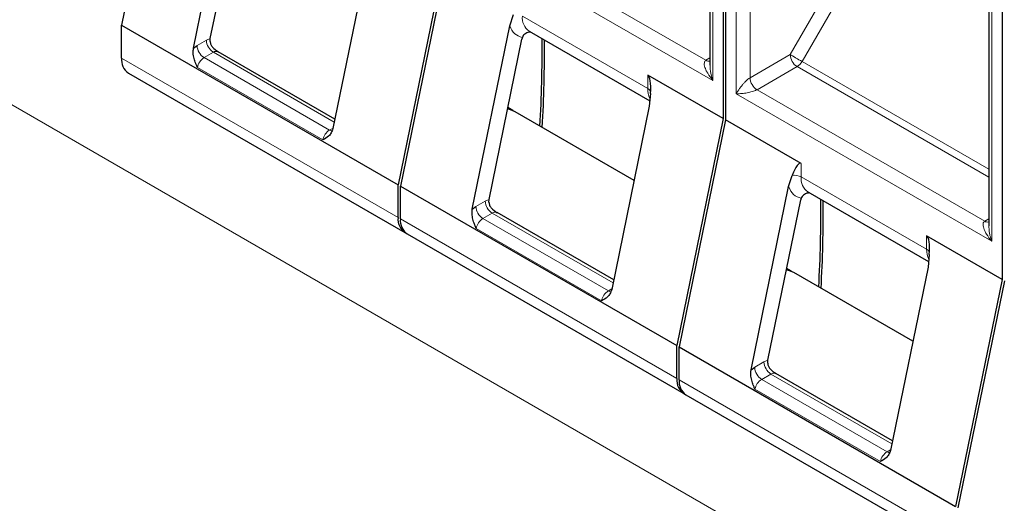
# Model space of a CAD drawing. Header units: millimetres. Extents: x 5 to 418, y 2 to 292.
# Tile 23 of 41: x 253 to 265, y 131 to 137. Entities that reach past the tile are written whole.
import ezdxf

# ---------------------------------------------------------------- set-up
doc = ezdxf.new("R2010")
doc.units = ezdxf.units.MM

msp = doc.modelspace()

# ---------------------------------------------------------------- linework, layer by layer
at = {"color": 7, "linetype": 'Continuous', "lineweight": 18}
for p, q in [((287.0749, 115.8678), (241.8201, 141.9929)), ((261.0534, 140.3441), (261.0534, 136.1155)), ((261.3362, 135.9523), (261.3362, 140.1809)), ((261.5059, 136.1482), (261.5059, 140.1809)), ((264.4475, 138.3848), (264.4475, 134.1562)), ((261.0534, 136.1155), (257.9421, 137.9116)), ((260.9685, 136.3605), (258.1967, 137.9606)), ((262.5315, 137.3608), (261.9941, 136.43)), ((262.6763, 137.2772), (262.1389, 136.3464)), ((258.7341, 136.8992), (260.2614, 136.0175)), ((254.7746, 136.5398), (254.8874, 136.605)), ((254.8874, 136.605), (254.9353, 136.6246)), ((254.9723, 136.458), (254.8594, 136.3928)), ((254.9723, 136.458), (256.4441, 135.6083)), ((261.9941, 136.43), (261.5059, 136.1482)), ((257.2209, 134.4443), (253.8551, 136.3873)), ((256.3868, 135.5111), (254.8594, 136.3928)), ((260.9685, 136.3605), (261.0183, 136.3892)), ((262.1389, 136.3464), (264.4124, 135.0339)), ((256.3048, 135.3912), (254.7775, 136.2729)), ((260.2614, 136.0175), (260.2614, 136.1808)), ((262.0789, 136.283), (261.5908, 136.0013)), ((264.4124, 134.936), (262.0789, 136.283)), ((264.4475, 134.1562), (261.3362, 135.9523)), ((264.3627, 134.4011), (261.5908, 136.0013)), ((256.3868, 135.5111), (256.4292, 135.5356)), ((262.1282, 135.1031), (262.1282, 134.9398)), ((262.1282, 134.9398), (263.6556, 134.0581)), ((258.1687, 134.5804), (258.2815, 134.6456)), ((258.2815, 134.6456), (258.3294, 134.6653)), ((258.3664, 134.4986), (258.2535, 134.4335)), ((258.3664, 134.4986), (259.8382, 133.6489)), ((260.615, 132.4849), (257.2492, 134.428)), ((259.7809, 133.5517), (258.2535, 134.4335)), ((264.3627, 134.4011), (264.4124, 134.4298)), ((259.6989, 133.4318), (258.1716, 134.3135)), ((263.6556, 134.0581), (263.6556, 134.2214)), ((259.7809, 133.5517), (259.8234, 133.5763)), ((261.6757, 132.6862), (261.7235, 132.7059)), ((261.5628, 132.621), (261.6757, 132.6862)), ((264.0091, 130.5255), (260.6433, 132.4686)), ((261.7605, 132.5392), (261.6476, 132.4741)), ((263.175, 131.5924), (261.6476, 132.4741)), ((261.7605, 132.5392), (263.2323, 131.6896)), ((263.093, 131.4724), (261.5657, 132.3541)), ((263.175, 131.5924), (263.2175, 131.6169))]:
    msp.add_line(p, q, dxfattribs=at)
at = {"color": 7, "linetype": 'Continuous', "lineweight": 25}
for p, q in [((261.0183, 140.3931), (261.0183, 136.3025)), ((261.1807, 140.2707), (261.1807, 135.6501)), ((261.209, 140.2543), (261.209, 135.6338)), ((254.4207, 139.5526), (253.8551, 136.7881)), ((254.7306, 136.5078), (255.1875, 138.7402)), ((254.9353, 136.6246), (255.335, 138.5781)), ((264.4124, 138.4337), (264.4124, 134.3432)), ((264.5748, 138.3113), (264.5748, 133.6908)), ((256.8845, 137.7605), (256.4277, 135.5281)), ((257.7866, 137.6095), (257.2209, 134.845)), ((257.8148, 137.5932), (257.2492, 134.8287)), ((258.5816, 136.7808), (258.6255, 136.9181)), ((253.8551, 136.7881), (257.2209, 134.845)), ((253.8551, 136.3873), (253.8551, 136.7881)), ((258.1248, 134.5484), (258.5816, 136.7808)), ((258.8169, 136.7161), (260.2854, 135.8683)), ((254.7306, 136.5078), (254.7746, 136.5398)), ((254.9326, 136.5906), (254.9353, 136.6246)), ((258.3294, 134.6653), (258.7292, 136.6187)), ((256.4515, 135.6446), (255.0323, 136.4639)), ((253.9379, 136.2042), (257.3037, 134.2612)), ((261.1807, 135.6501), (260.2614, 136.1808)), ((260.2942, 135.9548), (260.2786, 135.8011)), ((258.6174, 135.7497), (258.5583, 135.7838)), ((260.0937, 134.8975), (258.6457, 135.7334)), ((260.2786, 135.8011), (259.8218, 133.5687)), ((261.1807, 135.6501), (260.615, 132.8857)), ((261.209, 135.6338), (260.6433, 132.8693)), ((262.1282, 135.1031), (261.209, 135.6338)), ((261.9757, 134.8215), (262.0196, 134.9588)), ((257.2209, 134.4443), (257.2209, 134.845)), ((257.2492, 134.8287), (260.615, 132.8857)), ((257.2492, 134.428), (257.2492, 134.8287)), ((261.5189, 132.589), (261.9757, 134.8215)), ((262.2111, 134.7567), (263.6796, 133.9089)), ((258.3267, 134.6313), (258.3294, 134.6653)), ((261.7235, 132.7059), (262.1233, 134.6593)), ((258.1248, 134.5484), (258.1687, 134.5804)), ((259.8457, 133.6852), (258.4264, 134.5046)), ((257.332, 134.2448), (260.6979, 132.3018)), ((264.5748, 133.6908), (263.6556, 134.2214)), ((263.6883, 133.9954), (263.6727, 133.8418)), ((262.0115, 133.7904), (261.9524, 133.8245)), ((263.4878, 132.9381), (262.0398, 133.774)), ((263.6727, 133.8418), (263.2159, 131.6093)), ((264.5748, 133.6908), (264.0091, 130.9263)), ((264.6031, 133.6744), (264.0374, 130.91)), ((260.615, 132.4849), (260.615, 132.8857)), ((260.6433, 132.8693), (264.0091, 130.9263)), ((260.6433, 132.4686), (260.6433, 132.8693)), ((261.7208, 132.6719), (261.7235, 132.7059)), ((261.5189, 132.589), (261.5628, 132.621)), ((263.2398, 131.7259), (261.8205, 132.5452)), ((260.7261, 132.2854), (264.092, 130.3424))]:
    msp.add_line(p, q, dxfattribs=at)
at = {"color": 7, "linetype": 'Continuous', "lineweight": 18, "flags": 128}
for points in [[(262.1389, 136.3464), (262.1212, 136.3566), (262.1019, 136.3678), (262.0817, 136.3794), (262.0613, 136.3912), (262.0417, 136.4025), (262.0235, 136.413), (262.0074, 136.4223), (261.9941, 136.43)], [(256.3868, 135.5111), (256.4033, 135.5034), (256.4167, 135.5001)], [(259.7809, 133.5517), (259.7974, 133.5441), (259.8108, 133.5408)], [(263.175, 131.5924), (263.1915, 131.5847), (263.2049, 131.5814)]]:
    msp.add_lwpolyline(points, dxfattribs=at)
at = {"color": 7, "linetype": 'Continuous', "lineweight": 25, "flags": 128}
for points in [[(258.6457, 135.7334), (258.5903, 135.7566), (258.5542, 135.7638)], [(258.6312, 135.7411), (258.5621, 135.7729), (258.5564, 135.7744)], [(262.0398, 133.774), (261.9844, 133.7972), (261.9483, 133.8045)], [(262.0253, 133.7817), (261.9562, 133.8135), (261.9505, 133.815)]]:
    msp.add_lwpolyline(points, dxfattribs=at)
at = {"color": 7, "linetype": 'Continuous', "lineweight": 18}
for centre, radius, start, end in [((258.9297, 136.8774), 0.1969, 173.64324, 235.04458), ((254.9588, 136.5482), 0.1844, 182.60548, 237.39452), ((255.0717, 136.6133), 0.1844, 182.60548, 237.39452), ((255.0071, 136.4101), 0.0593, 63.09222, 126.02619), ((262.1783, 136.4384), 0.1844, 182.60548, 237.39452), ((254.9617, 136.235), 0.1881, 122.93391, 168.37221), ((261.0054, 136.4143), 0.0652, 235.59372, 281.3837), ((261.9873, 136.4299), 0.1731, 301.95467, 331.14439), ((261.6902, 136.1566), 0.1844, 182.60548, 237.39452), ((260.5233, 136.0098), 0.262, 178.31981, 206.08241), ((260.233, 135.9586), 0.0654, 17.14895, 64.22045), ((256.489, 135.3533), 0.1881, 122.93391, 168.37221), ((262.0441, 134.7782), 0.1822, 62.50585, 97.71911), ((262.3238, 134.918), 0.1969, 173.64324, 235.04458), ((258.4658, 134.654), 0.1844, 182.60548, 237.39452), ((258.3529, 134.5888), 0.1844, 182.60548, 237.39452), ((258.4012, 134.4507), 0.0593, 63.09222, 126.02619), ((258.3558, 134.2756), 0.1881, 122.93391, 168.37221), ((264.3995, 134.4549), 0.0652, 235.59372, 281.3837), ((263.9174, 134.0504), 0.262, 178.31981, 206.08241), ((263.6271, 133.9992), 0.0654, 17.14895, 64.22045), ((259.8831, 133.3939), 0.1881, 122.93391, 168.37221), ((261.747, 132.6294), 0.1844, 182.60548, 237.39452), ((261.8599, 132.6946), 0.1844, 182.60548, 237.39452), ((261.7499, 132.3162), 0.1881, 122.93391, 168.37221), ((261.7954, 132.4913), 0.0593, 63.09222, 126.02619), ((263.2772, 131.4345), 0.1881, 122.93391, 168.37221)]:
    msp.add_arc(centre, radius, start, end, dxfattribs=at)
at = {"color": 7, "linetype": 'Continuous', "lineweight": 25}
for centre, radius, start, end in [((258.8982, 136.5838), 0.1727, 161.25922, 168.33402), ((243.2302, 136.4692), 15.7443, 356.68522, 0.56926), ((243.3154, 136.4515), 15.6873, 356.67817, 0.57631), ((254.055, 136.3675), 0.201, 174.33758, 234.35024), ((262.2924, 134.6244), 0.1727, 161.25922, 168.33402), ((246.6243, 134.5098), 15.7443, 356.68522, 0.56926), ((246.7095, 134.4921), 15.6873, 356.67817, 0.57631), ((257.4148, 134.4234), 0.195, 173.84319, 240.38117), ((257.4492, 134.4081), 0.201, 174.33758, 234.35024), ((260.8089, 132.464), 0.195, 173.84319, 240.38117), ((260.8433, 132.4488), 0.201, 174.33758, 234.35024)]:
    msp.add_arc(centre, radius, start, end, dxfattribs=at)
for centre, start_param, end_param in [((260.1766, 135.7661), 5.2221236, 6.2064576), ((262.0433, 134.6885), 6.2064576, 7.1907915), ((263.5707, 133.8067), 5.2221236, 6.2064576)]:
    msp.add_ellipse(centre, major_axis=(0.0781, 0.4172), ratio=0.2183761, start_param=start_param, end_param=end_param, dxfattribs=at)
at = {"color": 7, "linetype": 'Continuous', "lineweight": 18}
for points in [[(258.7347, 136.6393), (258.7004, 136.65), (258.6319, 136.6715), (258.5983, 136.7444), (258.5816, 136.7808)], [(262.1289, 134.6799), (262.0946, 134.6906), (262.026, 134.7121), (261.9924, 134.785), (261.9757, 134.8215)]]:
    msp.add_open_spline(points, degree=3, dxfattribs=at)
at = {"color": 7, "linetype": 'Continuous', "lineweight": 25}
for points, knots in [([(258.8359, 136.7051), (258.8298, 136.7048), (258.8132, 136.7039), (258.7883, 136.6949), (258.7636, 136.6805), (258.7447, 136.6618), (258.738, 136.6467), (258.7347, 136.6393)], [0, 0, 0, 0, 0.14157285, 0.38538639, 0.6055659, 0.80794827, 1, 1, 1, 1]), ([(254.9326, 136.5906), (254.9346, 136.578), (254.9384, 136.5529), (254.9718, 136.5056), (255.0082, 136.4806), (255.034, 136.4629)], [0, 0, 0, 0, 0.2293217, 0.4538366, 1, 1, 1, 1]), ([(254.7775, 136.2729), (254.7723, 136.2857), (254.7657, 136.3022), (254.7512, 136.3383), (254.7371, 136.3842), (254.7239, 136.4483), (254.7285, 136.4887), (254.7306, 136.5078)], [0, 0, 0, 0, 0.1693168, 0.2177005, 0.4779248, 0.7539112, 1, 1, 1, 1]), ([(256.4277, 135.5281), (256.4214, 135.5101), (256.409, 135.4747), (256.3678, 135.425), (256.3297, 135.4045), (256.3048, 135.3912)], [0, 0, 0, 0, 0.265609, 0.5216251, 1, 1, 1, 1]), ([(262.23, 134.7457), (262.2239, 134.7454), (262.2073, 134.7445), (262.1824, 134.7355), (262.1577, 134.7211), (262.1388, 134.7024), (262.1321, 134.6873), (262.1289, 134.6799)], [0, 0, 0, 0, 0.1415728, 0.3853864, 0.6055659, 0.8079483, 1, 1, 1, 1]), ([(258.3267, 134.6313), (258.3287, 134.6186), (258.3325, 134.5935), (258.366, 134.5462), (258.4023, 134.5212), (258.4281, 134.5035)], [0, 0, 0, 0, 0.2293217, 0.4538366, 1, 1, 1, 1]), ([(258.1716, 134.3135), (258.1664, 134.3263), (258.1598, 134.3428), (258.1453, 134.3789), (258.1313, 134.4248), (258.1181, 134.4889), (258.1226, 134.5293), (258.1248, 134.5484)], [0, 0, 0, 0, 0.1693168, 0.2177005, 0.4779248, 0.7539112, 1, 1, 1, 1]), ([(259.8218, 133.5687), (259.8155, 133.5507), (259.8032, 133.5153), (259.7619, 133.4656), (259.7238, 133.4451), (259.6989, 133.4318)], [0, 0, 0, 0, 0.265609, 0.5216251, 1, 1, 1, 1]), ([(261.5657, 132.3541), (261.5605, 132.3669), (261.5539, 132.3834), (261.5394, 132.4196), (261.5254, 132.4654), (261.5122, 132.5296), (261.5167, 132.57), (261.5189, 132.589)], [0, 0, 0, 0, 0.1693168, 0.2177005, 0.4779248, 0.7539112, 1, 1, 1, 1]), ([(261.7208, 132.6719), (261.7228, 132.6592), (261.7266, 132.6341), (261.7601, 132.5868), (261.7964, 132.5619), (261.8222, 132.5442)], [0, 0, 0, 0, 0.2293217, 0.4538366, 1, 1, 1, 1]), ([(263.2159, 131.6093), (263.2096, 131.5913), (263.1973, 131.556), (263.156, 131.5062), (263.1179, 131.4858), (263.093, 131.4724)], [0, 0, 0, 0, 0.265609, 0.5216251, 1, 1, 1, 1])]:
    msp.add_open_spline(points, degree=3, knots=knots, dxfattribs=at)
at = {"color": 7, "linetype": 'Continuous', "lineweight": 18}
for points, knots in [([(261.0534, 136.1155), (261.031, 136.144), (260.9984, 136.1851), (260.9689, 136.2392), (260.9557, 136.2742), (260.9485, 136.3035), (260.9483, 136.3288), (260.9541, 136.3488), (260.964, 136.3568), (260.9685, 136.3605)], [0, 0, 0, 0, 0.3577277, 0.5188117, 0.6378538, 0.7537917, 0.8501005, 0.9302141, 1, 1, 1, 1]), ([(261.0189, 136.3026), (261.0201, 136.2784), (261.0219, 136.2392), (261.0343, 136.1767), (261.046, 136.1392), (261.0534, 136.1155)], [0, 0, 0, 0, 0.37466852, 0.60496481, 1, 1, 1, 1]), ([(261.3362, 135.9523), (261.3496, 135.9736), (261.369, 136.0046), (261.4011, 136.0478), (261.4247, 136.0749), (261.4466, 136.0988), (261.4684, 136.1197), (261.4886, 136.137), (261.5004, 136.1447), (261.5059, 136.1482)], [0, 0, 0, 0, 0.3577147, 0.5187944, 0.6378387, 0.7537823, 0.8500953, 0.930212, 1, 1, 1, 1]), ([(261.5908, 136.0013), (261.5881, 135.9998), (261.5824, 135.9968), (261.5678, 135.9906), (261.5349, 135.9791), (261.4812, 135.9657), (261.4298, 135.9572), (261.3795, 135.9533), (261.353, 135.9527), (261.3362, 135.9523)], [0, 0, 0, 0, 0.0343625, 0.0712742, 0.1566669, 0.3612509, 0.6159338, 0.7573777, 1, 1, 1, 1]), ([(264.4475, 134.1562), (264.4251, 134.1846), (264.3926, 134.2258), (264.363, 134.2798), (264.3498, 134.3148), (264.3426, 134.3441), (264.3424, 134.3694), (264.3482, 134.3894), (264.3581, 134.3974), (264.3627, 134.4011)], [0, 0, 0, 0, 0.3577277, 0.5188117, 0.6378538, 0.7537917, 0.8501005, 0.9302141, 1, 1, 1, 1]), ([(264.413, 134.3432), (264.4142, 134.319), (264.416, 134.2799), (264.4285, 134.2173), (264.4401, 134.1798), (264.4475, 134.1562)], [0, 0, 0, 0, 0.37466852, 0.60496481, 1, 1, 1, 1])]:
    msp.add_open_spline(points, degree=3, knots=knots, dxfattribs=at)

doc.saveas('drawing.dxf')
